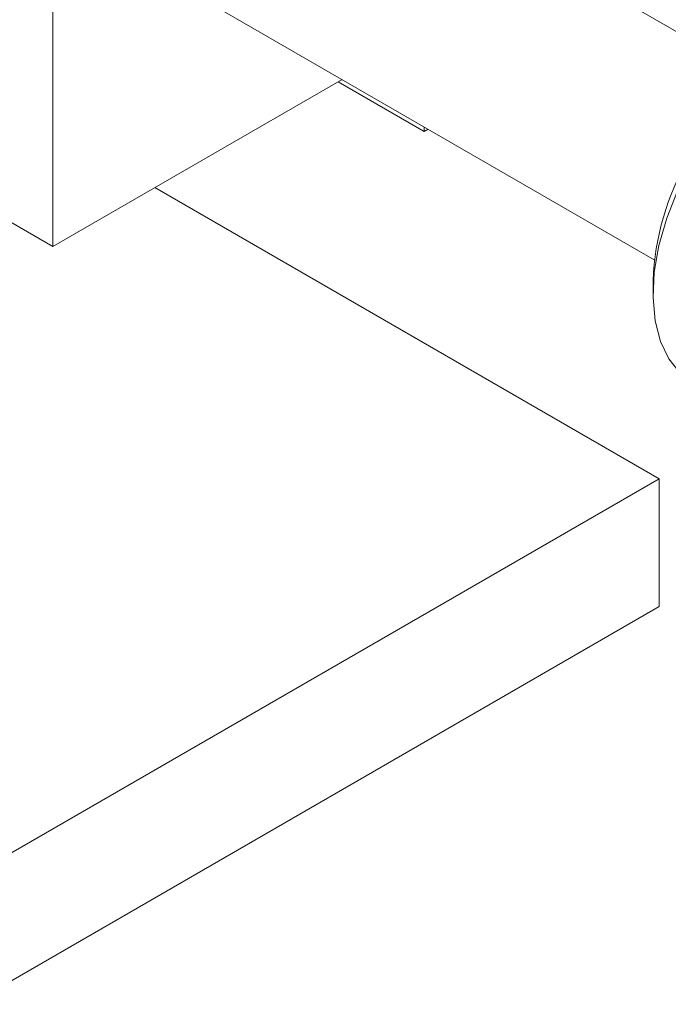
# Model space of a CAD drawing. Header units: millimetres. Extents: x 3 to 556, y 2 to 429.
# Tile 42 of 57: x 449 to 468, y 250 to 278. Entities that reach past the tile are written whole.
import ezdxf

# ---------------------------------------------------------------- set-up
doc = ezdxf.new("R2010")
doc.units = ezdxf.units.MM
doc.header["$LTSCALE"] = 2

msp = doc.modelspace()

# ---------------------------------------------------------------- linework, layer by layer
at = {"color": 7, "linetype": 'Continuous', "lineweight": 0}
for p, q in [((450.2057428, 271.5338239), (426.9419304, 284.963737)), ((450.2057428, 284.598476), (450.2057428, 271.5338239)), ((470.4951965, 276.348837), (456.2311044, 284.5833221)), ((453.2313472, 279.3870276), (467.4954394, 271.1525425)), ((458.5203565, 276.3337483), (450.2057428, 271.5338239)), ((458.4077895, 276.2687652), (460.8830549, 274.8398249)), ((460.8830549, 274.9697911), (460.8830549, 274.8398249)), ((460.8830549, 274.8398249), (460.9956212, 274.9048081)), ((467.6359253, 264.8585731), (453.1392715, 273.2273132)), ((467.4599474, 270.5550006), (467.4599468, 270.1467961)), ((467.6359253, 264.8585731), (447.8369348, 253.4288591)), ((467.6359253, 264.8585731), (467.6359253, 261.1841396)), ((467.6359253, 261.1841396), (447.8369348, 249.7544256))]:
    msp.add_line(p, q, dxfattribs=at)
at = {"color": 7, "linetype": 'Continuous', "lineweight": 0, "flags": 128}
msp.add_lwpolyline([(468.1643655, 273.1311529), (467.8543754, 272.3451706), (467.6304347, 271.5603384), (467.4980594, 270.7959822), (467.4605065, 270.0709239), (467.5187034, 269.403016), (467.6712144, 268.8087045), (467.9142872, 268.3026248), (468.2419328, 267.8972347), (468.5992577, 267.628649)], dxfattribs=at)
at = {"color": 7, "linetype": 'Continuous', "lineweight": 0}
msp.add_arc((475.0558752, 270.2520046), 7.6019685, 122.28964932, 177.71572416, dxfattribs=at)

doc.saveas('drawing.dxf')
